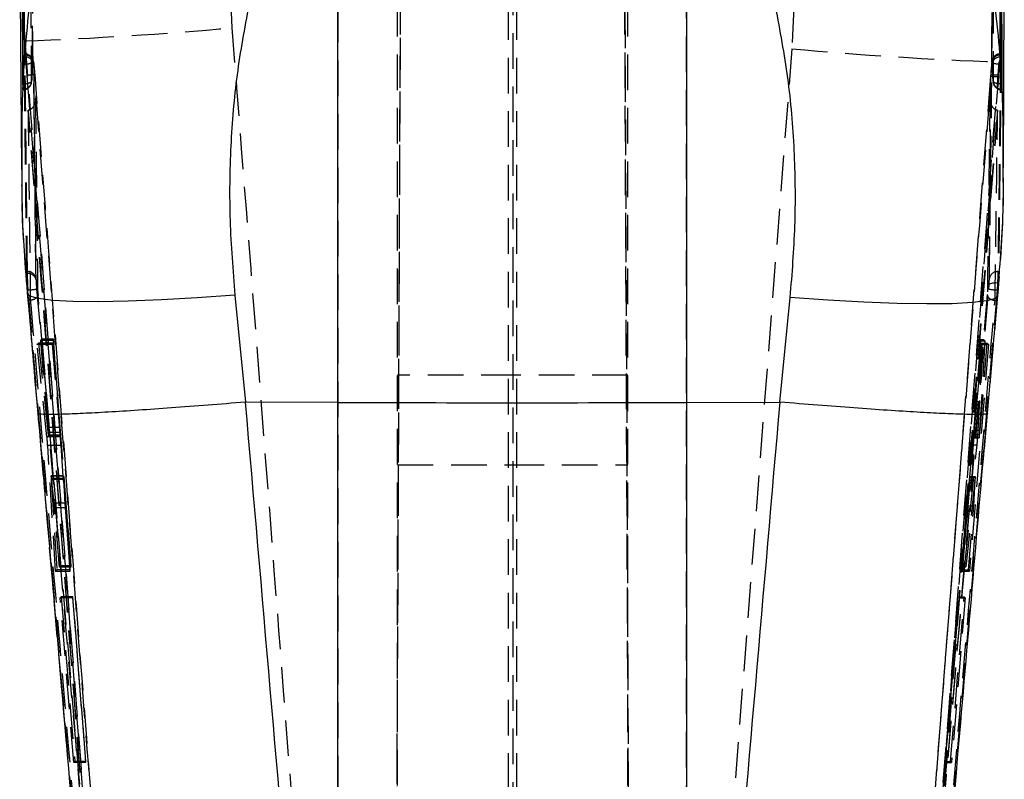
# Model space of a CAD drawing. Extents: x -800 to 11680, y 37 to 1082.
# Tile 14 of 17: x 306 to 341, y 272 to 299. Entities that reach past the tile are written whole.
import ezdxf

# ---------------------------------------------------------------- set-up
doc = ezdxf.new("R2010")
doc.units = 0
doc.linetypes.add('HIDDEN', pattern=[1.905, 1.27, -0.635])
doc.layers.get('0').update_dxf_attribs({"linetype": 'CONTINUOUS'})

msp = doc.modelspace()

# ---------------------------------------------------------------- linework, layer by layer
at = {"color": 7, "linetype": 'HIDDEN'}
for p, q in [((318.860557, 237.209603), (319.252116, 326.926582)), ((323.12212, 326.791294), (323.12212, 237.073831)), ((327.383673, 237.20254), (326.992886, 326.74364)), ((318.860557, 237.71859), (319.197211, 314.814113)), ((327.049811, 314.186074), (327.383673, 237.730391)), ((340.150653, 304.667153), (340.182149, 297.200687)), ((319.02212, 237.131402), (319.02212, 304.177947)), ((322.97212, 237.011291), (322.97212, 304.177947)), ((323.27212, 237.011381), (323.27212, 304.177947)), ((327.222121, 237.133749), (327.222121, 304.177947)), ((305.596239, 300.908126), (305.758902, 297.936879)), ((313.1418, 298.401617), (313.002436, 301.054485)), ((316.892219, 301.050492), (316.892219, 249.684244)), ((329.312435, 249.204323), (329.312435, 301.050492)), ((333.211103, 301.054545), (333.058343, 297.654234)), ((305.764598, 297.352098), (305.758902, 297.936879)), ((333.058343, 297.654234), (329.312435, 249.204323)), ((305.766393, 297.360592), (305.767682, 297.429659)), ((305.767682, 297.429659), (305.769698, 297.42644)), ((340.502868, 297.436096), (340.483733, 297.436096)), ((340.506992, 297.360592), (340.486358, 297.360592)), ((306.071066, 297.151782), (306.069789, 297.112204)), ((340.441274, 297.186606), (340.438894, 296.826474)), ((340.133444, 296.683826), (336.215287, 246.323071)), ((340.138094, 296.746619), (340.133234, 296.683766)), ((340.133271, 296.683766), (340.133444, 296.683826)), ((340.138349, 296.746664), (340.133444, 296.683826)), ((340.138181, 296.746619), (340.138349, 296.746664)), ((340.425476, 296.658896), (340.430434, 296.722032)), ((340.430434, 296.722032), (340.438894, 296.826474)), ((305.681429, 296.1962), (305.693221, 296.1962)), ((305.692649, 296.333902), (305.693221, 296.228521)), ((305.693221, 296.343617), (305.693221, 296.197467)), ((340.529366, 296.228521), (340.529018, 296.367742)), ((340.529366, 296.361528), (340.529366, 296.197049)), ((340.529366, 296.1962), (340.542396, 296.1962)), ((305.88116, 295.466416), (305.871847, 295.465313)), ((340.383918, 295.465313), (336.59822, 247.192778)), ((340.383918, 295.465313), (340.374815, 295.466386)), ((305.823809, 289.721839), (305.849615, 289.721839)), ((305.850667, 289.651319), (305.849615, 289.721839)), ((340.394325, 289.721839), (340.419454, 289.721839)), ((305.854897, 288.966395), (305.851982, 289.213866)), ((305.863979, 289.06697), (305.851982, 289.213866)), ((306.152846, 289.475195), (306.153894, 289.43494)), ((340.0676, 289.101102), (340.079327, 289.249912)), ((340.382555, 289.327398), (340.370827, 289.06697)), ((305.851867, 288.93929), (305.854897, 288.966395)), ((306.226089, 284.680769), (305.854897, 288.966395)), ((305.873032, 289.06697), (305.863979, 289.06697)), ((336.316349, 245.838597), (340.0676, 289.101102)), ((340.370827, 289.06697), (336.619652, 245.803408)), ((340.379667, 289.06697), (336.621041, 245.803408)), ((340.380867, 288.879693), (340.016625, 284.679577)), ((340.379667, 289.06697), (340.370827, 289.06697)), ((340.38265, 289.102167), (340.379667, 289.06697)), ((340.380867, 288.879693), (340.383685, 288.852841)), ((306.189223, 287.130013), (306.238285, 287.17947)), ((306.728491, 287.130013), (306.189223, 287.130013)), ((306.543223, 283.842228), (306.189223, 287.130013)), ((306.740399, 287.17947), (306.238285, 287.17947)), ((306.238285, 287.17947), (306.577134, 283.994272)), ((306.324222, 287.267849), (306.365547, 287.311181)), ((306.761681, 287.267849), (306.324222, 287.267849)), ((306.578613, 284.169883), (306.324222, 287.267849)), ((306.772116, 287.311181), (306.365547, 287.311181)), ((306.365547, 287.311181), (307.022852, 279.245012)), ((306.740399, 287.17947), (306.728491, 287.130013)), ((306.728491, 287.130013), (307.010335, 283.842228)), ((307.013099, 283.994272), (306.740399, 287.17947)), ((306.772116, 287.311181), (306.761681, 287.267849)), ((306.761681, 287.267849), (307.004404, 284.169883)), ((307.404093, 279.245012), (306.772116, 287.311181)), ((339.1344, 279.060505), (339.829466, 287.12672)), ((340.059795, 287.12672), (339.381077, 279.060505)), ((339.784517, 287.309058), (339.51351, 283.868797)), ((339.53406, 283.928573), (339.796786, 287.259288)), ((339.818715, 287.170336), (339.551761, 284.072347)), ((339.679918, 283.868797), (339.887141, 287.309058)), ((339.933359, 287.259288), (339.730746, 283.928573)), ((339.758744, 284.072347), (340.017659, 287.170336)), ((339.784517, 287.309058), (339.887141, 287.309058)), ((339.796786, 287.259288), (339.784517, 287.309058)), ((339.796786, 287.259288), (339.933359, 287.259288)), ((339.829466, 287.12672), (339.818715, 287.170336)), ((339.818715, 287.170336), (340.017659, 287.170336)), ((339.829466, 287.12672), (340.059795, 287.12672)), ((339.887141, 287.309058), (339.933359, 287.259288)), ((340.017659, 287.170336), (340.059795, 287.12672)), ((323.27212, 286.039233), (319.02212, 286.039233)), ((327.222121, 286.039233), (322.97212, 286.039233)), ((307.240806, 272.934526), (306.226089, 284.680769)), ((340.016625, 284.679577), (339.879994, 283.100106)), ((307.013099, 283.994272), (306.577134, 283.994272)), ((307.004404, 284.169883), (306.578613, 284.169883)), ((339.53406, 283.928573), (339.730746, 283.928573)), ((339.551761, 284.072347), (339.758744, 284.072347)), ((307.010335, 283.842228), (306.543223, 283.842228)), ((306.592797, 283.884324), (307.023822, 283.884324)), ((306.593754, 283.885509), (306.594635, 283.897795)), ((307.023705, 283.897795), (306.594635, 283.897795)), ((339.486645, 283.556297), (339.085634, 279.258192)), ((339.21489, 279.258192), (339.654231, 283.556297)), ((339.486645, 283.556297), (339.654231, 283.556297)), ((339.51351, 283.868797), (339.679918, 283.868797)), ((339.527291, 283.81294), (339.526081, 283.807263)), ((339.526081, 283.804327), (339.727909, 283.804327)), ((339.527291, 283.81294), (339.730696, 283.81294)), ((306.852442, 279.048406), (306.569289, 283.530101)), ((307.034849, 283.530101), (306.569289, 283.530101)), ((307.034849, 283.530101), (307.356779, 279.048406)), ((319.02212, 282.839231), (323.27212, 282.839231)), ((322.97212, 282.839231), (327.222121, 282.839231)), ((307.130019, 282.434374), (306.689133, 282.434374)), ((307.129596, 282.455832), (306.691009, 282.455832)), ((307.137382, 282.323182), (306.694132, 282.323182)), ((306.694132, 282.323182), (306.898144, 279.099889)), ((307.139878, 282.350063), (306.706137, 282.350063)), ((306.798083, 281.475939), (306.706137, 282.350063)), ((307.369166, 279.099889), (307.137382, 282.323182)), ((307.139878, 282.350063), (307.214939, 281.475939)), ((339.098402, 279.206432), (339.38669, 282.299243)), ((339.574496, 282.299243), (339.257353, 279.206432)), ((339.391341, 282.297194), (339.319353, 281.381741)), ((339.38669, 282.299243), (339.574496, 282.299243)), ((339.391341, 282.297194), (339.588448, 282.297194)), ((339.396955, 282.401957), (339.58717, 282.401957)), ((339.591055, 282.417148), (339.399199, 282.417148)), ((339.532235, 281.381741), (339.588448, 282.297194)), ((307.214939, 281.475939), (306.798083, 281.475939)), ((307.228035, 281.315565), (306.81285, 281.315565)), ((306.986229, 279.201657), (306.81285, 281.315565)), ((307.228035, 281.315565), (307.393658, 279.201657)), ((339.305802, 281.218022), (339.123645, 279.104099)), ((339.305802, 281.218022), (339.520178, 281.218022)), ((339.319353, 281.381741), (339.532235, 281.381741)), ((339.343487, 279.104099), (339.520178, 281.218022)), ((306.898144, 279.099889), (306.852442, 279.048406)), ((307.356779, 279.048406), (306.852442, 279.048406)), ((307.369166, 279.099889), (306.898144, 279.099889)), ((307.022852, 279.245012), (306.986229, 279.201657)), ((307.393658, 279.201657), (306.986229, 279.201657)), ((307.404093, 279.245012), (307.022852, 279.245012)), ((307.356779, 279.048406), (307.369166, 279.099889)), ((307.393658, 279.201657), (307.404093, 279.245012)), ((339.085634, 279.258192), (339.21489, 279.258192)), ((339.085634, 279.258192), (339.098402, 279.206432)), ((339.098402, 279.206432), (339.257353, 279.206432)), ((339.123645, 279.104099), (339.343487, 279.104099)), ((339.123645, 279.104099), (339.1344, 279.060505)), ((339.1344, 279.060505), (339.381077, 279.060505)), ((339.257353, 279.206432), (339.21489, 279.258192)), ((339.381077, 279.060505), (339.343487, 279.104099)), ((307.014688, 278.105356), (307.049883, 278.146796)), ((307.458428, 278.105356), (307.014688, 278.105356)), ((307.501086, 272.239752), (307.014688, 278.105356)), ((307.468402, 278.146796), (307.049883, 278.146796)), ((307.049883, 278.146796), (307.532582, 272.281207)), ((307.468402, 278.146796), (307.458428, 278.105356)), ((307.458428, 278.105356), (307.917991, 272.239752)), ((307.927966, 272.281207), (307.468402, 278.146796)), ((339.016889, 278.146938), (338.511446, 272.281304)), ((338.521728, 272.239626), (339.027169, 278.105244)), ((338.712722, 272.281304), (339.196741, 278.146938)), ((339.231211, 278.105244), (338.743594, 272.239626)), ((339.027169, 278.105244), (339.016889, 278.146938)), ((339.016889, 278.146938), (339.196741, 278.146938)), ((339.027169, 278.105244), (339.231211, 278.105244)), ((339.196741, 278.146938), (339.231211, 278.105244)), ((307.532582, 272.281207), (307.501086, 272.239752)), ((307.917991, 272.239752), (307.501086, 272.239752)), ((307.927966, 272.281207), (307.532582, 272.281207)), ((307.917991, 272.239752), (307.927966, 272.281207)), ((338.511446, 272.281304), (338.712722, 272.281304)), ((338.511446, 272.281304), (338.521728, 272.239626)), ((338.521728, 272.239626), (338.743594, 272.239626)), ((338.743594, 272.239626), (338.712722, 272.281304))]:
    msp.add_line(p, q, dxfattribs=at)
at = {"color": 7, "linetype": 'CONTINUOUS'}
for p, q in [((305.573207, 302.224316), (305.641231, 293.360815)), ((340.595034, 293.419838), (340.622419, 301.6432)), ((316.892219, 285.063647), (316.892219, 299.426086)), ((329.312435, 299.426086), (329.312435, 285.063647)), ((305.679499, 296.228521), (305.680512, 296.198674)), ((305.693221, 296.343617), (305.697796, 296.429552)), ((340.525561, 296.429567), (340.529366, 296.361528)), ((340.543688, 296.20599), (340.543962, 296.228521)), ((313.232934, 288.880773), (313.60758, 285.074003)), ((332.635053, 285.074122), (333.00273, 288.805634)), ((313.60758, 285.074003), (313.601579, 285.073765)), ((316.892219, 285.063647), (313.60758, 285.074003)), ((316.892219, 247.33112), (316.892219, 285.063647)), ((329.312435, 285.063647), (332.635053, 285.074122)), ((329.312435, 285.063647), (329.312435, 246.948913)), ((332.641065, 285.073884), (332.635053, 285.074122))]:
    msp.add_line(p, q, dxfattribs=at)
at = {"color": 7, "linetype": 'HIDDEN', "flags": 128}
msp.add_lwpolyline([(340.079327, 289.249912), (340.088229, 289.268531), (340.107569, 289.285578), (340.136663, 289.300449), (340.174479, 289.312623), (340.219676, 289.321661), (340.270649, 289.327249), (340.325591, 289.329186), (340.382555, 289.327398)], dxfattribs=at)
at = {"color": 8, "linetype": 'CONTINUOUS', "flags": 128}
for points in [[(313.232934, 288.880773), (311.895504, 288.784578), (310.61566, 288.712762), (309.429438, 288.667366), (308.370241, 288.649648), (307.467892, 288.660117), (306.747801, 288.69848), (306.230241, 288.763657), (305.929785, 288.853809), (305.851867, 288.93929)], [(340.383685, 288.852841), (340.305193, 288.768955), (340.004164, 288.680621), (339.486248, 288.617179), (338.766015, 288.58041), (337.863728, 288.57135), (336.804774, 288.59026), (335.618943, 288.636603), (334.339597, 288.709074), (333.00273, 288.805634)]]:
    msp.add_lwpolyline(points, dxfattribs=at)
at = {"color": 7, "linetype": 'HIDDEN'}
for centre, radius, start, end in [((300.627791, 438.325951), 140.48281, 272.09318407, 275.11060064), ((345.626219, 437.561498), 140.470616, 264.86689506, 267.88466121), ((305.751587, 297.188856), 0.284406, 359.2134258, 89.7561299), ((305.780675, 297.06855), 0.29239, 8.5863836, 92.7997193), ((305.767705, 297.125128), 0.30453, 5.0210976, 90.0042202), ((340.47178, 297.069116), 0.29184, 87.1368638, 172.1568558), ((340.468674, 297.188419), 0.284763, 90.5239135, 180.9705363), ((305.829756, 297.47012), 0.351914, 254.8457371, 305.8713923), ((305.732068, 297.201704), 0.3045, 356.429739, 0.2937254), ((340.487793, 297.201704), 0.3045, 180.1941882, 183.7969958), ((340.38942, 297.472013), 0.354121, 234.5340441, 285.3182915), ((305.079221, 307.244308), 10.548775, 274.06428, 275.6550458), ((341.246277, 308.031723), 11.402408, 264.3983559, 265.871998), ((341.2261, 307.92895), 11.235128, 264.443236, 265.9389448), ((305.69322, 296.500695), 0.3045, 270, 357.2264761), ((305.70713, 296.520227), 0.292038, 267.2700823, 353.610387), ((305.78566, 296.77746), 0.358832, 255.826347, 306.1537284), ((340.436232, 296.779067), 0.360736, 234.2116803, 284.3373329), ((340.515002, 296.519807), 0.29164, 186.5686921, 272.8231447), ((340.529366, 296.500695), 0.3045, 182.9909942, 270), ((305.863889, 289.429666), 0.292522, 8.9541211, 92.7970264), ((305.879806, 289.371497), 0.281336, 13.0326046, 95.9449263), ((340.379905, 289.429872), 0.292323, 87.1725694, 171.1928838), ((305.691915, 292.044548), 2.983081, 273.4808307, 279.3440829), ((340.552121, 292.041647), 2.980196, 260.6433098, 266.5123916)]:
    msp.add_arc(centre, radius, start, end, dxfattribs=at)
for centre, major_axis, ratio, start_param, end_param in [((307.151271, 282.175915), (-0.02185, 0.279997), 0.010004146, 0.39398184, 1.016163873), ((339.375191, 282.137201), (0.024037, 0.279997), 0.010482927, 0.332341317, 0.954523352), ((307.225948, 281.306843), (-0.021476, 0.2752), 0.010004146, 4.743318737, 5.373306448), ((339.303645, 281.226717), (0.023625, 0.2752), 0.010482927, 4.681678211, 5.311665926)]:
    msp.add_ellipse(centre, major_axis=major_axis, ratio=ratio, start_param=start_param, end_param=end_param, dxfattribs=at)
at = {"color": 7, "linetype": 'CONTINUOUS'}
for points, knots in [([(305.752798, 297.473259), (305.752358, 297.563997), (305.750151, 298.018845), (305.741076, 299.930133), (305.728565, 302.742547), (305.718867, 305.190868), (305.714938, 306.18272)], [0, 0, 0, 0, 0.031255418, 0.156675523, 0.65835634, 1, 1, 1, 1]), ([(340.42081, 306.182317), (340.42137, 306.092906), (340.424213, 305.639391), (340.435816, 303.729449), (340.45125, 300.915826), (340.461795, 298.466298), (340.46607, 297.47317)], [0, 0, 0, 0, 0.030799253, 0.156219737, 0.657900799, 1, 1, 1, 1]), ([(305.632778, 304.937325), (305.639938, 303.48585), (305.654257, 300.582899), (305.671085, 297.67998), (305.679499, 296.228521)], [0, 0, 0, 0, 0.499999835, 1, 1, 1, 1]), ([(340.543962, 296.228521), (340.542857, 296.977437), (340.540647, 298.47527), (340.534283, 301.378202), (340.527238, 303.532228), (340.522642, 304.937325)], [0, 0, 0, 0, 0.257988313, 0.515976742, 1, 1, 1, 1]), ([(313.729621, 299.208097), (313.576141, 298.386354), (313.269177, 296.742842), (313.058735, 294.175258), (313.020809, 291.548868), (313.162223, 289.770167), (313.232934, 288.880773)], [0, 0, 0, 0, 0.245832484, 0.491672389, 0.745823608, 1, 1, 1, 1]), ([(333.00273, 288.805634), (333.070673, 289.653619), (333.206553, 291.349518), (333.178983, 293.910212), (332.980142, 296.47103), (332.670975, 298.146232), (332.516395, 298.98382)], [0, 0, 0, 0, 0.246010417, 0.492000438, 0.746004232, 1, 1, 1, 1]), ([(305.737759, 297.130443), (305.738011, 297.134395), (305.740376, 297.171517), (305.744696, 297.24535), (305.749514, 297.343868), (305.752455, 297.424562), (305.75269, 297.457869), (305.752798, 297.473259)], [0, 0, 0, 0, 0.0299470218, 0.2813212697, 0.5327075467, 0.7840779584, 1, 1, 1, 1]), ([(340.46607, 297.47317), (340.466347, 297.455991), (340.466916, 297.420631), (340.470641, 297.335685), (340.476091, 297.236315), (340.480583, 297.165647), (340.482901, 297.131516), (340.482972, 297.130473)], [0, 0, 0, 0, 0.237613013, 0.489104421, 0.740598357, 0.992076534, 1, 1, 1, 1]), ([(305.697796, 296.429552), (305.708145, 296.625057), (305.720516, 296.85874), (305.735337, 297.092288), (305.737759, 297.130443)], [0, 0, 0, 0, 0.836625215, 1, 1, 1, 1]), ([(340.482972, 297.130473), (340.4955, 296.937544), (340.510669, 296.703963), (340.523353, 296.470244), (340.525561, 296.429567)], [0, 0, 0, 0, 0.8259596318, 1, 1, 1, 1]), ([(305.681429, 296.200253), (305.681886, 296.199939), (305.683079, 296.19912), (305.686442, 296.236591), (305.690138, 296.290548), (305.692506, 296.331314), (305.693221, 296.343617)], [0, 0, 0, 0, 0.20327653, 0.530668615, 0.858359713, 1, 1, 1, 1]), ([(340.529366, 296.361528), (340.531128, 296.332444), (340.53465, 296.274276), (340.538944, 296.219347), (340.54161, 296.19353), (340.542267, 296.198426), (340.542396, 296.199389)], [0, 0, 0, 0, 0.3082640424, 0.6165367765, 0.9245734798, 1, 1, 1, 1]), ([(305.655039, 293.284543), (305.653228, 293.003748), (305.645258, 291.767659), (305.719683, 290.315043), (305.842085, 289.149043), (305.864009, 288.940191)], [0, 0, 0, 0, 0.194384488, 0.855699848, 1, 1, 1, 1]), ([(340.362721, 288.854569), (340.395258, 289.170864), (340.531191, 290.492293), (340.603256, 291.993482), (340.58496, 293.169309), (340.582264, 293.342605)], [0, 0, 0, 0, 0.211543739, 0.883795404, 1, 1, 1, 1]), ([(305.846683, 288.939036), (305.940467, 287.86998), (306.065086, 286.449429), (306.18669, 285.024012), (306.216779, 284.671314)], [0, 0, 0, 0, 0.752564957, 1, 1, 1, 1]), ([(340.025707, 284.670286), (340.057342, 285.040432), (340.176746, 286.437505), (340.299037, 287.829735), (340.388929, 288.853101)], [0, 0, 0, 0, 0.264944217, 1, 1, 1, 1]), ([(313.601579, 285.073765), (313.15684, 285.037373), (312.254467, 284.963536), (310.970255, 284.866816), (309.768203, 284.782855), (308.705692, 284.716284), (307.793622, 284.667665), (307.072685, 284.639144), (306.556534, 284.631586), (306.268996, 284.642435), (306.24051, 284.663341), (306.228287, 284.672312)], [0, 0, 0, 0, 0.11249224, 0.22824667, 0.340738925, 0.456493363, 0.568986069, 0.684741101, 0.797234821, 0.912990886, 1, 1, 1, 1]), ([(313.601579, 285.073765), (314.18831, 278.259256), (315.271625, 265.677232), (316.382844, 253.097558), (316.892219, 247.33112)], [0, 0, 0, 0, 0.541606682, 1, 1, 1, 1]), ([(316.892219, 285.063647), (318.962255, 285.058763), (323.102327, 285.048995), (327.242399, 285.058763), (329.312435, 285.063647)], [0, 0, 0, 0, 0.499999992, 1, 1, 1, 1]), ([(329.312435, 246.948913), (329.842864, 252.947278), (330.966541, 265.65441), (332.062468, 278.363882), (332.641065, 285.073884)], [0, 0, 0, 0, 0.472047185, 1, 1, 1, 1]), ([(340.014567, 284.671255), (340.002298, 284.662299), (339.973931, 284.641593), (339.686569, 284.630792), (339.176423, 284.638051), (338.451647, 284.66688), (337.54681, 284.715073), (336.479031, 284.782167), (335.284485, 284.865647), (333.994221, 284.963032), (333.092117, 285.036933), (332.641065, 285.073884)], [0, 0, 0, 0, 0.086974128, 0.2011033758, 0.3152326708, 0.4293609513, 0.5434891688, 0.6576168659, 0.7717445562, 0.8858722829, 1, 1, 1, 1]), ([(306.222682, 284.672372), (306.315922, 283.58516), (307.312134, 271.968926), (308.387035, 259.388831), (309.42801, 247.901055), (309.515279, 246.937998)], [0, 0, 0, 0, 0.086426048, 0.923412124, 1, 1, 1, 1]), ([(337.53584, 256.090194), (338.028259, 261.700696), (338.864364, 271.227073), (339.679784, 280.755177), (340.014967, 284.671761)], [0, 0, 0, 0, 0.588943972, 1, 1, 1, 1])]:
    msp.add_open_spline(points, degree=3, knots=knots, dxfattribs=at)
at = {"color": 7, "linetype": 'HIDDEN'}
for points, knots in [([(305.995808, 305.892669), (305.996184, 305.801658), (305.998063, 305.3466), (306.006102, 303.435288), (306.016764, 301.0688), (306.028655, 298.621292), (306.033701, 297.629983), (306.035967, 297.184952)], [0, 0, 0, 0, 0.031355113, 0.156776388, 0.658460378, 0.846671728, 1, 1, 1, 1]), ([(306.036699, 297.203265), (306.034617, 297.602869), (306.019491, 300.505934), (306.007442, 303.409054), (305.99705, 305.912562)], [0, 0, 0, 0, 0.137649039, 1, 1, 1, 1]), ([(340.183952, 297.183596), (340.178571, 298.644585), (340.169481, 301.112372), (340.15524, 304.013915), (340.147376, 305.454455), (340.145008, 305.888169)], [0, 0, 0, 0, 0.503530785, 0.850524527, 1, 1, 1, 1]), ([(305.997354, 296.487726), (305.996834, 296.578738), (305.994232, 297.033793), (305.983498, 298.944956), (305.971103, 301.310639), (305.959164, 303.757919), (305.954542, 304.749023), (305.952464, 305.194654)], [0, 0, 0, 0, 0.031358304, 0.156790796, 0.658520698, 0.846460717, 1, 1, 1, 1]), ([(340.199105, 305.190228), (340.204664, 303.728616), (340.214055, 301.259812), (340.221572, 298.358582), (340.224421, 296.918931), (340.225277, 296.486445)], [0, 0, 0, 0, 0.503778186, 0.850929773, 1, 1, 1, 1]), ([(316.892219, 249.684244), (316.526754, 254.476443), (315.288252, 270.716447), (314.029273, 286.954903), (313.1418, 298.401617)], [0, 0, 0, 0, 0.295086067, 1, 1, 1, 1]), ([(305.758902, 297.936879), (306.644995, 286.493093), (307.901967, 270.259449), (309.138884, 254.024945), (309.503846, 249.234833)], [0, 0, 0, 0, 0.704942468, 1, 1, 1, 1]), ([(305.742283, 297.360592), (305.742244, 297.393319), (305.74219, 297.43856), (305.746493, 297.429218), (305.747683, 297.426634)], [0, 0, 0, 0, 0.723401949, 1, 1, 1, 1]), ([(305.823809, 289.721839), (305.809368, 290.994935), (305.780486, 293.541127), (305.755018, 296.087437), (305.742283, 297.360592)], [0, 0, 0, 0, 0.49999993, 1, 1, 1, 1]), ([(305.764598, 297.352098), (305.765443, 297.346073), (305.771711, 297.301385), (305.783414, 297.203202), (305.794948, 297.085771), (305.799709, 297.037296)], [0, 0, 0, 0, 0.083838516, 0.621816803, 1, 1, 1, 1]), ([(305.849615, 289.721839), (305.834877, 290.994935), (305.805401, 293.541126), (305.779396, 296.087436), (305.766393, 297.360592)], [0, 0, 0, 0, 0.499999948, 1, 1, 1, 1]), ([(306.118851, 296.746887), (306.114478, 296.800006), (306.105612, 296.907715), (306.091355, 297.050826), (306.078654, 297.142507), (306.070949, 297.197263), (306.042665, 297.271749), (306.00083, 297.336042), (305.929568, 297.396359), (305.845354, 297.433867), (305.790003, 297.431822), (305.769778, 297.431074)], [0, 0, 0, 0, 0.156809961, 0.317966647, 0.487071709, 0.609704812, 0.666077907, 0.73701465, 0.837113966, 0.940481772, 1, 1, 1, 1]), ([(305.772728, 297.421612), (305.775294, 297.397854), (305.780431, 297.350298), (305.790291, 297.204646), (305.796934, 297.086593), (305.799709, 297.037296)], [0, 0, 0, 0, 0.367669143, 0.735951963, 1, 1, 1, 1]), ([(340.483096, 297.432579), (340.452399, 297.431247), (340.391571, 297.428608), (340.314027, 297.388236), (340.256562, 297.338149), (340.219546, 297.286482), (340.19828, 297.240716), (340.187765, 297.206615), (340.182072, 297.181504), (340.176188, 297.147707), (340.16913, 297.091674), (340.157595, 296.97761), (340.146321, 296.850763), (340.140388, 296.773066), (340.138369, 296.746634)], [0, 0, 0, 0, 0.08951888, 0.177388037, 0.250836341, 0.313152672, 0.364368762, 0.402200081, 0.43387683, 0.479853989, 0.607351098, 0.772015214, 0.922441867, 1, 1, 1, 1]), ([(340.486358, 297.360592), (340.472148, 296.087436), (340.443728, 293.541125), (340.410792, 290.994935), (340.394325, 289.721839)], [0, 0, 0, 0, 0.499999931, 1, 1, 1, 1]), ([(340.506992, 297.360592), (340.493529, 296.087436), (340.466602, 293.541125), (340.43517, 290.994935), (340.419454, 289.721839)], [0, 0, 0, 0, 0.499999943, 1, 1, 1, 1]), ([(340.456422, 297.028862), (340.458912, 297.076428), (340.465064, 297.193943), (340.473827, 297.338489), (340.481252, 297.430924), (340.485999, 297.448515), (340.486237, 297.390262), (340.486358, 297.360592)], [0, 0, 0, 0, 0.144393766, 0.356734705, 0.568786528, 0.780364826, 1, 1, 1, 1]), ([(340.456422, 297.028862), (340.457188, 297.037357), (340.464422, 297.117559), (340.477446, 297.253753), (340.492684, 297.392486), (340.498757, 297.42024), (340.50179, 297.434099)], [0, 0, 0, 0, 0.038049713, 0.359244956, 0.680047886, 1, 1, 1, 1]), ([(340.502868, 297.429167), (340.504454, 297.427943), (340.507266, 297.425773), (340.507075, 297.38039), (340.506992, 297.360592)], [0, 0, 0, 0, 0.563752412, 1, 1, 1, 1]), ([(305.799709, 297.037296), (305.806595, 296.962083), (305.815969, 296.859691), (305.824585, 296.750931), (305.826872, 296.722062)], [0, 0, 0, 0, 0.734561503, 1, 1, 1, 1]), ([(306.035967, 297.184952), (306.027898, 297.051238), (306.013877, 296.818889), (306.002278, 296.586414), (305.997354, 296.487726)], [0, 0, 0, 0, 0.575489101, 1, 1, 1, 1]), ([(306.069789, 297.112204), (306.082765, 295.839325), (306.108717, 293.293568), (306.138136, 290.747986), (306.152846, 289.475195)], [0, 0, 0, 0, 0.500000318, 1, 1, 1, 1]), ([(306.118687, 296.746872), (306.114656, 296.796089), (306.106875, 296.891099), (306.094644, 297.014437), (306.084021, 297.103954), (306.075401, 297.156799), (306.072511, 297.153454), (306.071066, 297.151782)], [0, 0, 0, 0, 0.212403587, 0.41003273, 0.607020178, 0.803503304, 1, 1, 1, 1]), ([(306.153894, 289.43494), (306.130657, 291.496368), (306.10166, 294.068656), (306.076135, 296.640925), (306.071066, 297.151782)], [0, 0, 0, 0, 0.801398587, 1, 1, 1, 1]), ([(336.700685, 248.752825), (336.763316, 249.573758), (337.995064, 265.719017), (339.250076, 281.863252), (340.441274, 297.186606)], [0, 0, 0, 0, 0.050846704, 1, 1, 1, 1]), ([(340.091028, 289.474629), (340.107426, 290.746977), (340.140222, 293.291675), (340.168521, 295.836519), (340.18267, 297.108941)], [0, 0, 0, 0, 0.499999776, 1, 1, 1, 1]), ([(340.18267, 297.108941), (340.18255, 297.125913), (340.182315, 297.159222), (340.177602, 297.149499), (340.170221, 297.097464), (340.160475, 297.004916), (340.149306, 296.883406), (340.142002, 296.79225), (340.138349, 296.746664)], [0, 0, 0, 0, 0.171948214, 0.33745549, 0.503120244, 0.668820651, 0.834383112, 1, 1, 1, 1]), ([(340.225277, 296.486445), (340.219956, 296.585471), (340.207467, 296.817926), (340.192527, 297.050245), (340.183952, 297.183596)], [0, 0, 0, 0, 0.426002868, 1, 1, 1, 1]), ([(340.438894, 296.826474), (340.441624, 296.858878), (340.447499, 296.928626), (340.45331, 296.993908), (340.456422, 297.028862)], [0, 0, 0, 0, 0.464580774, 1, 1, 1, 1]), ([(305.826872, 296.722062), (305.84269, 296.519684), (305.921782, 295.507789), (306.253763, 291.257817), (307.549414, 274.653177), (308.761525, 258.856505), (309.725145, 246.298246)], [0, 0, 0, 0, 0.012041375, 0.060207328, 0.252870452, 1, 1, 1, 1]), ([(310.025088, 246.323146), (309.380005, 254.727589), (308.089845, 271.536417), (306.775738, 288.343407), (306.118687, 296.746872)], [0, 0, 0, 0, 0.500001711, 1, 1, 1, 1]), ([(336.515246, 246.298164), (336.530703, 246.500572), (336.607986, 247.512604), (336.933109, 251.763099), (338.208272, 268.348581), (339.443671, 284.12275), (340.425476, 296.658896)], [0, 0, 0, 0, 0.0120562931, 0.0602811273, 0.2531807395, 1, 1, 1, 1]), ([(340.133444, 296.683826), (340.127219, 295.762757), (340.110493, 293.287904), (340.091347, 290.807304), (340.079327, 289.249912)], [0, 0, 0, 0, 0.372171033, 1, 1, 1, 1]), ([(306.145678, 295.982949), (306.145737, 295.981897), (306.149466, 295.915409), (306.141001, 295.787186), (306.087765, 295.62921), (306.011562, 295.529771), (305.944281, 295.481205), (305.90049, 295.470945), (305.88116, 295.466416)], [0, 0, 0, 0, 0.005314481, 0.33557418, 0.640498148, 0.809009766, 0.915695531, 1, 1, 1, 1]), ([(306.22727, 288.910329), (306.21316, 290.066135), (306.18438, 292.423597), (306.158745, 294.781215), (306.145678, 295.982949)], [0, 0, 0, 0, 0.490275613, 1, 1, 1, 1]), ([(306.145678, 295.982949), (306.79103, 287.764629), (308.06751, 271.509103), (309.325842, 255.252177), (309.947997, 247.21428)], [0, 0, 0, 0, 0.505570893, 1, 1, 1, 1]), ([(336.292548, 247.214362), (336.917027, 255.252249), (338.180063, 271.509224), (339.462241, 287.764715), (340.110476, 295.983054)], [0, 0, 0, 0, 0.494426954, 1, 1, 1, 1]), ([(340.110476, 295.983054), (340.095354, 294.781274), (340.065689, 292.423641), (340.033172, 290.066165), (340.01723, 288.910389)], [0, 0, 0, 0, 0.509739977, 1, 1, 1, 1]), ([(340.374815, 295.466386), (340.355499, 295.470901), (340.311758, 295.481127), (340.24454, 295.529531), (340.16844, 295.628707), (340.115075, 295.786745), (340.10659, 295.915189), (340.110416, 295.982001), (340.110476, 295.983054)], [0, 0, 0, 0, 0.0842101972, 0.1906900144, 0.3587668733, 0.662836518, 0.9946862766, 1, 1, 1, 1]), ([(305.871847, 295.465313), (305.871877, 295.462646), (305.875973, 295.096067), (305.896024, 293.271291), (305.922598, 291.019901), (305.94638, 289.132032), (305.951809, 288.70105)], [0, 0, 0, 0, 0.001183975, 0.162718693, 0.808857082, 1, 1, 1, 1]), ([(309.642287, 247.192778), (309.014228, 255.286974), (307.76563, 271.378449), (306.500568, 287.468662), (305.871847, 295.465313)], [0, 0, 0, 0, 0.50301145, 1, 1, 1, 1]), ([(309.644419, 247.192778), (309.021984, 255.23056), (307.775916, 271.32159), (306.515723, 287.412351), (305.881225, 295.465596), (305.88116, 295.466416)], [0, 0, 0, 0, 0.499493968, 0.999949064, 1, 1, 1, 1]), ([(340.374815, 295.466386), (340.374751, 295.465576), (339.738636, 287.412235), (338.471086, 271.321654), (337.220707, 255.230557), (336.596121, 247.192778)], [0, 0, 0, 0, 0.000050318, 0.500507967, 1, 1, 1, 1]), ([(340.292878, 288.70105), (340.293561, 288.748945), (340.29944, 289.161055), (340.325785, 291.029993), (340.355464, 293.236867), (340.378992, 295.079544), (340.383918, 295.465313)], [0, 0, 0, 0, 0.021241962, 0.18277604, 0.828912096, 1, 1, 1, 1]), ([(305.854897, 288.966395), (305.75866, 290.115028), (305.637608, 291.559826), (305.656652, 292.991166), (305.660556, 293.284573)], [0, 0, 0, 0, 0.795012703, 1, 1, 1, 1]), ([(340.571496, 293.342397), (340.576863, 293.015187), (340.601133, 291.535752), (340.477306, 290.042601), (340.380867, 288.879693)], [0, 0, 0, 0, 0.221171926, 1, 1, 1, 1]), ([(305.851982, 289.213866), (305.846368, 289.290722), (305.835138, 289.444444), (305.82615, 289.619326), (305.82451, 289.691148), (305.823809, 289.721839)], [0, 0, 0, 0, 0.364115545, 0.728275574, 1, 1, 1, 1]), ([(305.873032, 289.06697), (305.869301, 289.146888), (305.861834, 289.306809), (305.854172, 289.511892), (305.851746, 289.608407), (305.850667, 289.651319)], [0, 0, 0, 0, 0.356822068, 0.714027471, 1, 1, 1, 1]), ([(340.394325, 289.721839), (340.393657, 289.679153), (340.392321, 289.59381), (340.387071, 289.4397), (340.383332, 289.346724), (340.382555, 289.327398)], [0, 0, 0, 0, 0.442184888, 0.884052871, 1, 1, 1, 1]), ([(340.419454, 289.721839), (340.418351, 289.679094), (340.416147, 289.593606), (340.404555, 289.389642), (340.392139, 289.216854), (340.38412, 289.119939), (340.38265, 289.102167)], [0, 0, 0, 0, 0.309934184, 0.619858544, 0.930292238, 1, 1, 1, 1]), ([(306.153894, 289.43494), (306.154973, 289.410417), (306.157399, 289.355244), (306.165063, 289.238028), (306.172526, 289.146709), (306.176257, 289.101049)], [0, 0, 0, 0, 0.285724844, 0.642864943, 1, 1, 1, 1]), ([(340.079327, 289.249912), (340.0801, 289.260912), (340.08382, 289.313854), (340.089038, 289.40161), (340.090364, 289.450277), (340.091028, 289.474629)], [0, 0, 0, 0, 0.11585895, 0.557611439, 1, 1, 1, 1]), ([(309.617695, 245.803408), (308.983574, 253.013276), (307.715329, 267.433035), (306.481097, 281.855651), (305.863979, 289.06697)], [0, 0, 0, 0, 0.49999917, 1, 1, 1, 1]), ([(309.619131, 245.803408), (308.986707, 253.013316), (307.721858, 267.433153), (306.489308, 281.855691), (305.873032, 289.06697)], [0, 0, 0, 0, 0.4999992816, 1, 1, 1, 1]), ([(306.22727, 288.910329), (306.227357, 288.909704), (306.227948, 288.905486), (306.22992, 288.879889), (306.218839, 288.835467), (306.17361, 288.781426), (306.109129, 288.740277), (306.03344, 288.711979), (305.977801, 288.70453), (305.951809, 288.70105)], [0, 0, 0, 0, 0.00708982, 0.047796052, 0.287838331, 0.495429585, 0.676735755, 0.84898481, 1, 1, 1, 1]), ([(306.176257, 289.101049), (306.792553, 281.88989), (308.025128, 267.467781), (309.289989, 253.04842), (309.922411, 245.838843)], [0, 0, 0, 0, 0.500007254, 1, 1, 1, 1]), ([(309.849313, 246.794336), (309.24286, 253.772056), (308.022816, 267.809652), (306.828116, 281.849381), (306.22727, 288.910329)], [0, 0, 0, 0, 0.4970737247, 1, 1, 1, 1]), ([(340.01723, 288.910389), (339.415261, 281.849449), (338.218328, 267.809743), (336.996851, 253.772104), (336.389688, 246.794365)], [0, 0, 0, 0, 0.502926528, 1, 1, 1, 1]), ([(340.01723, 288.910389), (340.017144, 288.909761), (340.016571, 288.905591), (340.014588, 288.880083), (340.025651, 288.835681), (340.070858, 288.781594), (340.135338, 288.740402), (340.211086, 288.712024), (340.266809, 288.704548), (340.292878, 288.70105)], [0, 0, 0, 0, 0.007096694, 0.047103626, 0.287223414, 0.494904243, 0.676265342, 0.848547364, 1, 1, 1, 1]), ([(305.951809, 288.70105), (305.956352, 288.647525), (306.02955, 287.785223), (306.377524, 283.687827), (307.561397, 269.76578), (308.695556, 256.654062), (309.549917, 246.777028)], [0, 0, 0, 0, 0.003829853, 0.061700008, 0.293180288, 1, 1, 1, 1]), ([(336.689126, 246.77702), (336.699414, 246.894824), (336.780321, 247.821242), (337.143095, 251.982168), (338.343891, 265.838237), (339.456272, 278.88715), (340.292878, 288.70105)], [0, 0, 0, 0, 0.008430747, 0.066300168, 0.297777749, 1, 1, 1, 1]), ([(306.228287, 284.672312), (306.225787, 284.673039), (306.218149, 284.675259), (306.222895, 284.678553), (306.226089, 284.680769)], [0, 0, 0, 0, 0.327279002, 1, 1, 1, 1]), ([(340.016625, 284.679577), (340.019797, 284.677364), (340.024435, 284.674127), (340.016938, 284.671945), (340.014567, 284.671255)], [0, 0, 0, 0, 0.683773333, 1, 1, 1, 1]), ([(306.577134, 283.994272), (306.579666, 283.971426), (306.584729, 283.925729), (306.590261, 283.888872), (306.592047, 283.887873), (306.592797, 283.887453)], [0, 0, 0, 0, 0.367117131, 0.734314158, 1, 1, 1, 1]), ([(306.594635, 283.897795), (306.594531, 283.910193), (306.594321, 283.934987), (306.590614, 284.00537), (306.585226, 284.086611), (306.580689, 284.143748), (306.578613, 284.169883)], [0, 0, 0, 0, 0.2598660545, 0.5197113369, 0.7803193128, 1, 1, 1, 1]), ([(307.004404, 284.169883), (307.006837, 284.138426), (307.011702, 284.075509), (307.017822, 283.991184), (307.022038, 283.928873), (307.023192, 283.907354), (307.023705, 283.897795)], [0, 0, 0, 0, 0.263731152, 0.527493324, 0.79011198, 1, 1, 1, 1]), ([(307.023822, 283.885285), (307.023827, 283.884968), (307.023902, 283.879868), (307.021734, 283.899316), (307.017943, 283.938436), (307.014504, 283.97808), (307.013099, 283.994272)], [0, 0, 0, 0, 0.024053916, 0.386227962, 0.749315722, 1, 1, 1, 1]), ([(339.525669, 283.805333), (339.525836, 283.811031), (339.526172, 283.822436), (339.52953, 283.870315), (339.532744, 283.911652), (339.53406, 283.928573)], [0, 0, 0, 0, 0.370934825, 0.742497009, 1, 1, 1, 1]), ([(339.551761, 284.072347), (339.549031, 284.041055), (339.54357, 283.978463), (339.53605, 283.897145), (339.53035, 283.839105), (339.52823, 283.820968), (339.527291, 283.81294)], [0, 0, 0, 0, 0.264019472, 0.528108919, 0.791133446, 1, 1, 1, 1]), ([(339.730746, 283.928573), (339.72937, 283.904288), (339.726618, 283.855713), (339.725813, 283.813205), (339.727336, 283.799649), (339.729733, 283.80913), (339.730696, 283.81294)], [0, 0, 0, 0, 0.272819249, 0.545680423, 0.817442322, 1, 1, 1, 1]), ([(339.730696, 283.81294), (339.732507, 283.823563), (339.73613, 283.844808), (339.743792, 283.91143), (339.751648, 283.990106), (339.756535, 284.046746), (339.758744, 284.072347)], [0, 0, 0, 0, 0.260961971, 0.521888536, 0.783891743, 1, 1, 1, 1]), ([(306.569289, 283.530101), (306.567422, 283.558221), (306.563689, 283.614455), (306.555969, 283.709672), (306.548886, 283.787543), (306.544718, 283.827785), (306.543223, 283.842228)], [0, 0, 0, 0, 0.280339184, 0.560636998, 0.842303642, 1, 1, 1, 1]), ([(307.010335, 283.842228), (307.012588, 283.815473), (307.017094, 283.761965), (307.024626, 283.666986), (307.030685, 283.587464), (307.033764, 283.545043), (307.034849, 283.530101)], [0, 0, 0, 0, 0.282129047, 0.564227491, 0.846502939, 1, 1, 1, 1]), ([(339.51351, 283.868797), (339.511285, 283.841058), (339.506834, 283.785578), (339.498699, 283.690082), (339.491759, 283.611636), (339.487978, 283.570728), (339.486645, 283.556297)], [0, 0, 0, 0, 0.281906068, 0.563813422, 0.846135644, 1, 1, 1, 1]), ([(339.654231, 283.556297), (339.656941, 283.583556), (339.662361, 283.638071), (339.670405, 283.733243), (339.676331, 283.812284), (339.678979, 283.854003), (339.679918, 283.868797)], [0, 0, 0, 0, 0.281515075, 0.563018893, 0.845044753, 1, 1, 1, 1]), ([(306.691009, 282.452241), (306.690588, 282.453292), (306.689156, 282.45687), (306.689143, 282.443684), (306.689133, 282.434374)], [0, 0, 0, 0, 0.293987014, 1, 1, 1, 1]), ([(306.689133, 282.434374), (306.689455, 282.419661), (306.690051, 282.392424), (306.692847, 282.344992), (306.694132, 282.323182)], [0, 0, 0, 0, 0.540171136, 1, 1, 1, 1]), ([(306.706137, 282.350063), (306.703568, 282.373246), (306.69843, 282.419614), (306.694942, 282.439174), (306.693197, 282.448955)], [0, 0, 0, 0, 0.499955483, 1, 1, 1, 1]), ([(307.130019, 282.434374), (307.129431, 282.445782), (307.128741, 282.459176), (307.129486, 282.454304), (307.129596, 282.453582)], [0, 0, 0, 0, 0.8517004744, 1, 1, 1, 1]), ([(307.131019, 282.4452), (307.132194, 282.433967), (307.134381, 282.413053), (307.138139, 282.369996), (307.139878, 282.350063)], [0, 0, 0, 0, 0.537064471, 1, 1, 1, 1]), ([(339.399199, 282.416947), (339.399209, 282.417013), (339.400004, 282.422204), (339.399041, 282.403576), (339.396439, 282.363254), (339.392955, 282.318114), (339.391341, 282.297194)], [0, 0, 0, 0, 0.004428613, 0.351878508, 0.699626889, 1, 1, 1, 1]), ([(339.58717, 282.401957), (339.585203, 282.388983), (339.581578, 282.365066), (339.576719, 282.319906), (339.574496, 282.299243)], [0, 0, 0, 0, 0.542458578, 1, 1, 1, 1]), ([(339.588448, 282.297194), (339.589792, 282.321238), (339.592481, 282.36933), (339.593145, 282.41014), (339.591396, 282.422723), (339.588496, 282.408471), (339.58717, 282.401957)], [0, 0, 0, 0, 0.26074991, 0.521531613, 0.781293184, 1, 1, 1, 1]), ([(306.81285, 281.315565), (306.810207, 281.346768), (306.805287, 281.404859), (306.800362, 281.453449), (306.798083, 281.475939)], [0, 0, 0, 0, 0.537135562, 1, 1, 1, 1]), ([(339.520178, 281.218022), (339.522709, 281.249312), (339.527432, 281.307677), (339.530713, 281.358271), (339.532235, 281.381741)], [0, 0, 0, 0, 0.536094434, 1, 1, 1, 1])]:
    msp.add_open_spline(points, degree=3, knots=knots, dxfattribs=at)
at = {"color": 8, "linetype": 'CONTINUOUS'}
for points, knots in [([(305.648434, 304.937325), (305.655299, 303.485977), (305.662217, 302.02351), (305.676949, 299.155196), (305.68483, 297.73899), (305.692649, 296.333902)], [0, 0, 0, 0, 0.506124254, 0.510001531, 1, 1, 1, 1]), ([(340.529018, 296.367742), (340.525808, 297.819172), (340.51949, 300.67568), (340.508342, 303.532227), (340.502859, 304.937325)], [0, 0, 0, 0, 0.508113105, 1, 1, 1, 1]), ([(305.660556, 293.284573), (305.656428, 294.131073), (305.646598, 296.147013), (305.892284, 299.292585), (306.26292, 301.544695), (306.448237, 302.67074)], [0, 0, 0, 0, 0.265747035, 0.632876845, 1, 1, 1, 1]), ([(339.801042, 302.424021), (339.978491, 301.337653), (340.33339, 299.164903), (340.578736, 296.122993), (340.573649, 294.16938), (340.571496, 293.342397)], [0, 0, 0, 0, 0.365757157, 0.731518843, 1, 1, 1, 1])]:
    msp.add_open_spline(points, degree=3, knots=knots, dxfattribs=at)

doc.saveas('drawing.dxf')
